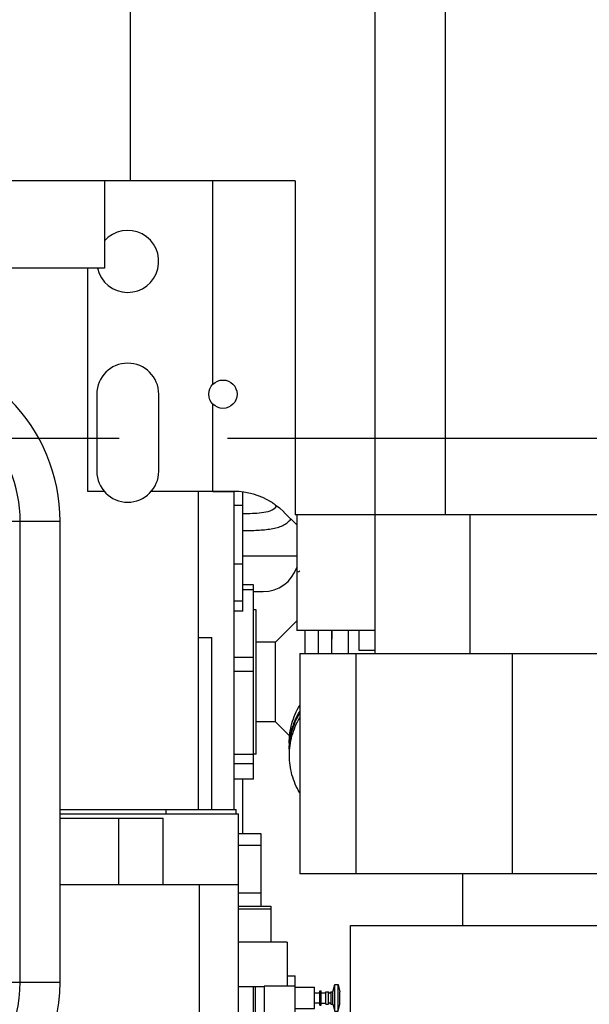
# Model space of a CAD drawing. Header units: millimetres. Extents: x 0 to 1189, y 0 to 841.
# Tile 111 of 193: x 909 to 935, y 267 to 311. Entities that reach past the tile are written whole.
import ezdxf
from ezdxf.enums import TextEntityAlignment as Align

# ---------------------------------------------------------------- set-up
doc = ezdxf.new("R2010")
doc.units = ezdxf.units.MM
doc.header["$LTSCALE"] = 65.395
doc.linetypes.add('CENTER', pattern=[0.6, 0.375, -0.075, 0.075, -0.075])
doc.layers.get('0').update_dxf_attribs({"linetype": 'CONTINUOUS'})
for name, color, linetype in [('1707_125001_01_PBL1790', 7, 'CONTINUOUS'), ('1907_153200_84_ABL1671', 7, 'CONTINUOUS'), ('1907_153200_84_T1_PBL1754', 7, 'CONTINUOUS'), ('32067_030000_TLKGS_V_ABL1682', 7, 'CONTINUOUS'), ('32067_100000_TLKGS_V_ABL1688', 7, 'CONTINUOUS'), ('32067_700000_TLKGS_V_ABL1765', 7, 'CONTINUOUS'), ('6M32E_GENSET_GENERATOR_ABL1499', 7, 'CONTINUOUS'), ('6M32E_GENSET_VERROHRUNG_ABL1501', 7, 'CONTINUOUS'), ('oben_15_VBL1498', 7, 'CONTINUOUS')]:
    doc.layers.add(name, color=color, linetype=linetype)
doc.styles.get("Standard").update_dxf_attribs({"font": 'txt', "width": 0.6})
doc.dimstyles.new('DIMSTYLE_4', dxfattribs={"dimtxt": 3.5, "dimasz": 3.5, "dimexe": 1.8, "dimexo": 0, "dimgap": 0.875, "dimtad": 1, "dimdec": 0, "dimlfac": 25, "dimdsep": 46, "dimtxsty": 'STANDARD', "dimblk": '_FILLED', "dimblk1": '_FILLED', "dimblk2": '_FILLED', "dimcen": 0.09, "dimadec": 0, "dimazin": 0, "dimtp": 2, "dimtm": 2, "dimtfac": 1, "dimtdec": 0, "dimtofl": 0, "dimtmove": 0, "dimatfit": 3, "dimldrblk": '_FILLED', "dimfxl": 1, "dimtolj": 1, "dimarcsym": 0})

# ---------------------------------------------------------------- blocks, each defined once
blk = doc.blocks.new('_FILLED')
at = {"color": 0, "linetype": 'BYBLOCK'}
blk.add_solid([(0, 0), (-1, 0.167), (-1, -0.167)], dxfattribs=at)
blk = doc.blocks.new('*D14')
at = {"color": 2, "linetype": 'CONTINUOUS'}
for p, q in [((597.68, 297.045), (597.68, 360.693)), ((978.59, 297.297), (978.59, 360.693)), ((597.68, 358.893), (788.135, 358.893)), ((978.59, 358.893), (788.135, 358.893))]:
    blk.add_line(p, q, dxfattribs=at)
at = {"color": 2, "linetype": 'CONTINUOUS', "xscale": 3.5, "yscale": 3.5, "zscale": 3.5, "rotation": 180}
blk.add_blockref('_FILLED', (597.68, 358.893), dxfattribs=at)
at = {"color": 2, "linetype": 'CONTINUOUS', "xscale": 3.5, "yscale": 3.5, "zscale": 3.5}
blk.add_blockref('_FILLED', (978.59, 358.893), dxfattribs=at)
at = {"color": 2, "linetype": 'CONTINUOUS', "width": 0.654762}
blk.add_text('9523', height=3.5, dxfattribs=at).set_placement((788.135, 359.768), align=Align.CENTER)
blk = doc.blocks.new('*D19')
at = {"color": 2, "linetype": 'CONTINUOUS'}
for p, q in [((677.78, 344.185), (999.278, 344.185)), ((997.478, 344.185), (997.478, 292.245)), ((997.478, 240.306), (997.478, 292.245)), ((677.78, 240.306), (999.278, 240.306))]:
    blk.add_line(p, q, dxfattribs=at)
at = {"color": 2, "linetype": 'CONTINUOUS', "xscale": 3.5, "yscale": 3.5, "zscale": 3.5}
for p, rotation in [((997.478, 344.185), 90), ((997.478, 240.306), 270)]:
    blk.add_blockref('_FILLED', p, dxfattribs=dict(at, rotation=rotation))
at = {"color": 2, "linetype": 'CONTINUOUS', "width": 0.672619}
blk.add_text('2597', height=3.5, rotation=90, dxfattribs=at).set_placement((996.603, 292.245), align=Align.CENTER)
blk = doc.blocks.new('6M32E_GENSET_GENERATOR_T1_PBL1500', base_point=(787.535, 296.945))
at = {"layer": '6M32E_GENSET_GENERATOR_T1_PBL1500', "color": 2, "linetype": 'CENTER'}
blk.add_line((982.39, 292.245), (592.68, 292.245), dxfattribs=at)
blk = doc.blocks.new('6M32E_GENSET_GENERATOR_ABL1499', base_point=(787.535, 296.945))
at = {"layer": '6M32E_GENSET_GENERATOR_T1_PBL1500'}
blk.add_blockref('6M32E_GENSET_GENERATOR_T1_PBL1500', (787.535, 296.945), dxfattribs=at)
blk = doc.blocks.new('1907_153200_84_T1_PBL1754', base_point=(903.322, 275.144))
at = {"layer": '1907_153200_84_T1_PBL1754', "color": 7, "linetype": 'CONTINUOUS'}
for p, q in [((908.777, 294.014), (907.797, 294.994)), ((906.231, 291.469), (905.245, 292.455)), ((907.462, 267.673), (907.462, 288.499)), ((911.062, 267.673), (911.062, 288.499)), ((895.582, 256.901), (905.73, 264.275)), ((897.698, 253.989), (907.846, 261.362))]:
    blk.add_line(p, q, dxfattribs=at)
at = {"layer": '1907_153200_84_T1_PBL1754', "color": 9, "linetype": 'CONTINUOUS'}
for p, q in [((906.231, 291.469), (908.777, 294.014)), ((907.462, 288.499), (911.062, 288.499)), ((907.462, 267.673), (911.062, 267.673)), ((905.73, 264.275), (907.846, 261.362)), ((900.436, 260.428), (902.552, 257.516))]:
    blk.add_line(p, q, dxfattribs=at)
at = {"layer": '1907_153200_84_T1_PBL1754', "color": 2, "linetype": 'CENTER'}
for p, q in [((907.504, 292.742), (906.825, 293.421)), ((909.262, 267.673), (909.262, 288.499)), ((896.64, 255.445), (906.788, 262.819))]:
    blk.add_line(p, q, dxfattribs=at)
at = {"layer": '1907_153200_84_T1_PBL1754', "color": 7, "linetype": 'CONTINUOUS'}
for centre, radius, start, end in [((903.262, 288.499), 7.8, 0, 45), ((903.262, 288.499), 4.2, 0, 45), ((903.262, 267.673), 4.2, 306, 360), ((903.262, 267.673), 7.8, 306, 360), ((896.64, 255.445), 1.8, 126, 306)]:
    blk.add_arc(centre, radius, start, end, dxfattribs=at)
at = {"layer": '1907_153200_84_T1_PBL1754', "color": 2, "linetype": 'CENTER'}
for centre, start, end in [((903.262, 288.499), 0, 45), ((903.262, 267.673), 306, 360)]:
    blk.add_arc(centre, 6, start, end, dxfattribs=at)
blk = doc.blocks.new('1907_153200_84_ABL1671', base_point=(902.766, 275.452))
at = {"layer": '1907_153200_84_T1_PBL1754'}
blk.add_blockref('1907_153200_84_T1_PBL1754', (903.322, 275.144), dxfattribs=at)
blk = doc.blocks.new('1707_125001_01_PBL1790', base_point=(920.606, 287.258))
at = {"layer": '1707_125001_01_PBL1790', "color": 9, "linetype": 'CONTINUOUS'}
blk.add_line((921.752, 286.925), (919.32, 286.925), dxfattribs=at)
at = {"layer": '1707_125001_01_PBL1790', "color": 7, "linetype": 'CONTINUOUS'}
blk.add_line((919.8, 285.325), (920.24, 285.325), dxfattribs=at)
for centre, radius, start, end in [((920.24, 286.925), 1.6, 270, 341.3004), ((919.64, 292.245), 6.4, 289.6857, 290.6152)]:
    blk.add_arc(centre, radius, start, end, dxfattribs=at)
at = {"layer": '1707_125001_01_PBL1790', "color": 9, "linetype": 'CONTINUOUS'}
blk.add_arc((919.64, 292.245), 6.24, 289.7637, 289.8904, dxfattribs=at)
for points, knots in [([(919.32, 288.853), (919.463, 288.853), (919.749, 288.858), (920.265, 288.889), (920.712, 288.986), (920.854, 289.191)], [0, 0, 0, 0, 0.268591, 0.531859, 1, 1, 1, 1]), ([(919.32, 288.078), (919.542, 288.078), (919.972, 288.088), (920.495, 288.133), (920.874, 288.214), (921.12, 288.301), (921.332, 288.426), (921.444, 288.54), (921.491, 288.602)], [0, 0, 0, 0, 0.290366, 0.560188, 0.68218, 0.794398, 0.898604, 1, 1, 1, 1])]:
    blk.add_open_spline(points, degree=3, knots=knots, dxfattribs=at)
blk = doc.blocks.new('6M32E_GENSET_VERROHRUNG_ABL1501', base_point=(767.416, 296.045))
at = {"layer": '1707_125001_01_PBL1790'}
blk.add_blockref('1707_125001_01_PBL1790', (920.606, 287.258), dxfattribs=at)
at = {"layer": '1907_153200_84_ABL1671'}
blk.add_blockref('1907_153200_84_ABL1671', (902.766, 275.452), dxfattribs=at)
blk = doc.blocks.new('34007_452000_01_SIMPLE1_T1_X_PBL1713', base_point=(914.232, 269.145))
at = {"layer": '34007_452000_01_SIMPLE1_T1_X_PBL1713', "color": 7, "linetype": 'CONTINUOUS'}
for p, q in [((905.62, 275.485), (907.462, 275.485)), ((905.62, 275.285), (905.62, 275.485)), ((906.9, 275.285), (906.9, 275.485)), ((911.062, 275.485), (919.02, 275.485)), ((915.86, 275.285), (915.86, 275.485)), ((919.02, 275.285), (919.02, 275.485)), ((905.52, 275.285), (907.462, 275.285)), ((905.52, 275.285), (905.52, 272.725)), ((911.062, 275.285), (919.12, 275.285)), ((911.062, 275.085), (915.72, 275.085)), ((913.72, 272.085), (913.72, 275.085)), ((915.72, 272.085), (915.72, 275.085)), ((919.12, 265.565), (919.12, 275.285)), ((919.12, 274.398), (920.13, 274.398)), ((920.13, 274.398), (920.13, 271.118)), ((919.12, 273.859), (920.13, 273.859)), ((905.18, 272.725), (907.46, 272.725)), ((905.18, 270.285), (905.18, 272.725)), ((907.46, 272.085), (907.46, 272.725)), ((905.52, 272.085), (907.462, 272.085)), ((905.52, 265.565), (905.52, 272.085)), ((907.28, 266.467), (907.28, 272.085)), ((911.062, 272.085), (919.12, 272.085)), ((917.36, 265.565), (917.36, 272.085)), ((904.8, 271.385), (904.76, 271.385)), ((905.18, 271.385), (904.92, 271.385)), ((919.12, 271.714), (920.13, 271.714)), ((919.12, 271.118), (920.58, 271.118)), ((920.58, 271.118), (920.58, 269.485)), ((905.18, 270.285), (905.52, 270.285)), ((921.32, 269.485), (919.12, 269.485)), ((921.32, 269.485), (921.32, 267.489)), ((904.8, 268.909), (904.76, 268.909)), ((905.52, 268.909), (904.92, 268.909)), ((904.8, 267.909), (904.76, 267.909)), ((905.52, 267.909), (904.92, 267.909)), ((921.32, 267.965), (921.68, 267.965)), ((921.68, 265.965), (921.68, 267.965)), ((919.12, 267.485), (920.279, 267.485)), ((919.78, 267.485), (919.78, 266.285)), ((921.68, 267.489), (920.28, 267.489)), ((920.28, 267.489), (920.28, 266.285)), ((921.68, 267.445), (922.56, 267.445)), ((922.56, 266.485), (922.56, 267.445)), ((923.384, 267.245), (923.469, 267.565)), ((923.469, 267.565), (923.618, 267.565)), ((923.469, 266.365), (923.469, 267.565)), ((923.618, 267.565), (923.704, 267.245)), ((923.618, 266.365), (923.618, 267.565)), ((922.56, 267.189), (922.8, 267.189)), ((922.8, 267.285), (922.864, 267.285)), ((922.8, 266.645), (922.8, 267.285)), ((922.864, 266.645), (922.864, 267.285)), ((922.864, 267.195), (923.064, 267.195)), ((923.064, 267.245), (923.184, 267.245)), ((923.064, 266.685), (923.064, 267.245)), ((923.184, 266.685), (923.184, 267.245)), ((923.304, 267.245), (923.384, 267.245)), ((923.304, 266.685), (923.304, 267.245)), ((923.384, 266.685), (923.384, 267.245)), ((923.704, 266.685), (923.704, 267.245)), ((921.68, 266.485), (922.56, 266.485)), ((922.56, 266.741), (922.8, 266.741)), ((922.8, 266.645), (922.864, 266.645)), ((922.864, 266.735), (923.064, 266.735)), ((923.064, 266.685), (923.184, 266.685)), ((923.304, 266.685), (923.384, 266.685)), ((923.384, 266.685), (923.469, 266.365)), ((923.618, 266.365), (923.704, 266.685)), ((919.12, 266.285), (921.68, 266.285)), ((921.12, 265.865), (921.12, 266.285)), ((921.32, 266.285), (921.32, 265.865)), ((923.469, 266.365), (923.618, 266.365)), ((906.889, 265.565), (905.52, 265.565)), ((905.64, 265.565), (905.64, 264.209)), ((919.12, 265.565), (910.767, 265.565)), ((917.52, 265.565), (917.52, 262.805)), ((919, 265.565), (919, 262.805)), ((921.12, 265.865), (921.32, 265.865)), ((921.32, 265.965), (921.68, 265.965)), ((919, 262.805), (909.352, 262.805))]:
    blk.add_line(p, q, dxfattribs=at)
at = {"layer": '34007_452000_01_SIMPLE1_T1_X_PBL1713', "color": 9, "linetype": 'CONTINUOUS'}
for p, q in [((919.12, 270.989), (920.58, 270.989)), ((904.8, 270.385), (904.76, 270.385)), ((905.18, 270.385), (904.92, 270.385)), ((919.887, 266.285), (919.887, 267.485))]:
    blk.add_line(p, q, dxfattribs=at)
at = {"layer": '34007_452000_01_SIMPLE1_T1_X_PBL1713', "color": 7, "linetype": 'CONTINUOUS'}
for centre, start, end in [((923.244, 267.245), 180.0191, 359.9618), ((923.244, 266.685), 0.0382, 179.9809)]:
    blk.add_arc(centre, 0.06, start, end, dxfattribs=at)
blk = doc.blocks.new('34007_452000_01_SIMPLE1_X_ABL1712', base_point=(914.232, 269.145))
at = {"layer": '34007_452000_01_SIMPLE1_T1_X_PBL1713'}
blk.add_blockref('34007_452000_01_SIMPLE1_T1_X_PBL1713', (914.232, 269.145), dxfattribs=at)
blk = doc.blocks.new('32007_644000_01_SIMPLE1_T1_X_PBL1777', base_point=(921.509, 281.237))
at = {"layer": '32007_644000_01_SIMPLE1_T1_X_PBL1777', "color": 7, "linetype": 'CONTINUOUS'}
for p, q in [((919.8, 285.631), (919.32, 285.631)), ((919.8, 276.843), (919.8, 285.631)), ((919.92, 284.501), (919.8, 284.501)), ((919.92, 277.974), (919.92, 284.501)), ((921.752, 284), (920.79, 283.037)), ((922.12, 283.565), (922.12, 282.533)), ((922.72, 283.565), (922.72, 282.533)), ((923.32, 283.565), (923.32, 282.533)), ((924.097, 282.535), (924.097, 283.565)), ((920.79, 283.037), (919.92, 283.037)), ((920.79, 279.437), (920.79, 283.037)), ((920.79, 279.437), (919.92, 279.437)), ((921.436, 278.791), (920.79, 279.437)), ((921.412, 278.474), (921.412, 278.2)), ((919.92, 277.974), (919.8, 277.974)), ((919.8, 276.843), (918.92, 276.843))]:
    blk.add_line(p, q, dxfattribs=at)
at = {"layer": '32007_644000_01_SIMPLE1_T1_X_PBL1777', "color": 9, "linetype": 'CONTINUOUS'}
for p, q in [((919.8, 285.403), (919.32, 285.403)), ((919.8, 282.342), (918.92, 282.342)), ((919.8, 281.712), (918.92, 281.712)), ((919.8, 277.958), (918.92, 277.958)), ((919.8, 277.546), (918.92, 277.546)), ((919.8, 276.853), (918.92, 276.853))]:
    blk.add_line(p, q, dxfattribs=at)
at = {"layer": '32007_644000_01_SIMPLE1_T1_X_PBL1777', "color": 7, "linetype": 'CONTINUOUS'}
blk.add_lwpolyline([(923.344, 283.565), (923.338, 283.307), (923.331, 283.012), (923.321, 282.533)], dxfattribs=at)
blk.add_arc((924.68, 278.2), 3.268, 180.0003, 183.001, dxfattribs=at)
for points in [[(921.412, 278.474), (921.412, 278.771), (921.494, 279.371), (921.736, 279.926), (921.89, 280.183)], [(921.412, 278.2), (921.412, 278.497), (921.494, 279.098), (921.736, 279.653), (921.89, 279.91)]]:
    blk.add_open_spline(points, degree=3, knots=[0, 0, 0, 0, 0.497951, 1, 1, 1, 1], dxfattribs=at)
blk = doc.blocks.new('32007_644000_01_SIMPLE1_X#AF3_ABL1776', base_point=(921.509, 281.237))
at = {"layer": '32007_644000_01_SIMPLE1_T1_X_PBL1777'}
blk.add_blockref('32007_644000_01_SIMPLE1_T1_X_PBL1777', (921.509, 281.237), dxfattribs=at)
blk = doc.blocks.new('32007_648500_01_SIMPLE1_T1_X_PBL1789', base_point=(919.12, 287.13))
at = {"layer": '32007_648500_01_SIMPLE1_T1_X_PBL1789', "color": 7, "linetype": 'CONTINUOUS'}
for p, q in [((919.32, 284.441), (919.32, 289.819)), ((918.92, 289.233), (919.32, 289.233)), ((918.92, 286.58), (919.32, 286.58)), ((919.32, 284.441), (918.92, 284.441))]:
    blk.add_line(p, q, dxfattribs=at)
at = {"layer": '32007_648500_01_SIMPLE1_T1_X_PBL1789', "color": 9, "linetype": 'CONTINUOUS'}
blk.add_line((918.92, 284.904), (919.32, 284.904), dxfattribs=at)
blk = doc.blocks.new('32007_648500_01_SIMPLE1_X_ABL1788', base_point=(919.12, 287.13))
at = {"layer": '32007_648500_01_SIMPLE1_T1_X_PBL1789'}
blk.add_blockref('32007_648500_01_SIMPLE1_T1_X_PBL1789', (919.12, 287.13), dxfattribs=at)
blk = doc.blocks.new('32007_633500_01_SIMPLE1_T1_X_PBL1866', base_point=(918.92, 282.663))
at = {"layer": '32007_633500_01_SIMPLE1_T1_X_PBL1866', "color": 7, "linetype": 'CONTINUOUS'}
blk.add_line((918.92, 275.485), (918.92, 289.841), dxfattribs=at)
blk = doc.blocks.new('32007_633500_01_SIMPLE1_X_ABL1865', base_point=(918.92, 282.663))
at = {"layer": '32007_633500_01_SIMPLE1_T1_X_PBL1866'}
blk.add_blockref('32007_633500_01_SIMPLE1_T1_X_PBL1866', (918.92, 282.663), dxfattribs=at)
blk = doc.blocks.new('32007_641400_01_SIMPLE1_T1_X_PBL1868', base_point=(919.32, 275.621))
at = {"layer": '32007_641400_01_SIMPLE1_T1_X_PBL1868', "color": 7, "linetype": 'CONTINUOUS'}
blk.add_line((919.32, 274.398), (919.32, 276.843), dxfattribs=at)
blk = doc.blocks.new('32007_641400_01_SIMPLE1_X_ABL1867', base_point=(919.32, 275.621))
at = {"layer": '32007_641400_01_SIMPLE1_T1_X_PBL1868'}
blk.add_blockref('32007_641400_01_SIMPLE1_T1_X_PBL1868', (919.32, 275.621), dxfattribs=at)
blk = doc.blocks.new('32007_061000_TLKGS_KGS_V_ABL1664', base_point=(885.954, 292.587))
at = {"layer": '32007_633500_01_SIMPLE1_X_ABL1865'}
blk.add_blockref('32007_633500_01_SIMPLE1_X_ABL1865', (918.92, 282.663), dxfattribs=at)
at = {"layer": '32007_641400_01_SIMPLE1_X_ABL1867'}
blk.add_blockref('32007_641400_01_SIMPLE1_X_ABL1867', (919.32, 275.621), dxfattribs=at)
at = {"layer": '32007_644000_01_SIMPLE1_X#AF3_ABL1776'}
blk.add_blockref('32007_644000_01_SIMPLE1_X#AF3_ABL1776', (921.509, 281.237), dxfattribs=at)
at = {"layer": '32007_648500_01_SIMPLE1_X_ABL1788'}
blk.add_blockref('32007_648500_01_SIMPLE1_X_ABL1788', (919.12, 287.13), dxfattribs=at)
at = {"layer": '34007_452000_01_SIMPLE1_X_ABL1712'}
blk.add_blockref('34007_452000_01_SIMPLE1_X_ABL1712', (914.232, 269.145), dxfattribs=at)
blk = doc.blocks.new('32007_725700_01_SIMPLE1_T1_X_PBL1761', base_point=(941.32, 285.098))
at = {"layer": '32007_725700_01_SIMPLE1_T1_X_PBL1761', "color": 7, "linetype": 'CONTINUOUS'}
for p, q in [((929.252, 270.233), (929.252, 272.573)), ((924.188, 270.233), (958.452, 270.233)), ((924.188, 259.925), (924.188, 270.233))]:
    blk.add_line(p, q, dxfattribs=at)
blk = doc.blocks.new('32007_725700_01_SIMPLE1_X_ABL1760', base_point=(941.32, 285.098))
at = {"layer": '32007_725700_01_SIMPLE1_T1_X_PBL1761'}
blk.add_blockref('32007_725700_01_SIMPLE1_T1_X_PBL1761', (941.32, 285.098), dxfattribs=at)
blk = doc.blocks.new('32007_723600_01_SIMPLE1_T1_A_PBL1786', base_point=(918.81, 293.283))
at = {"layer": '32007_723600_01_SIMPLE1_T1_A_PBL1786', "color": 7, "linetype": 'CONTINUOUS'}
for p, q in [((917.968, 294.694), (917.968, 303.885)), ((912.32, 289.841), (912.32, 299.928)), ((912.72, 294.241), (912.72, 290.761)), ((915.52, 290.761), (915.52, 294.241)), ((917.968, 289.841), (917.968, 293.788)), ((913.064, 289.841), (912.32, 289.841)), ((918.94, 289.841), (915.175, 289.841)), ((917.968, 289.845), (918.92, 289.845)), ((918.94, 289.841), (918.94, 289.845)), ((920.78, 289.248), (920.972, 289.1)), ((920.972, 289.1), (921.168, 288.922)), ((921.168, 288.922), (921.173, 288.918)), ((921.173, 288.918), (921.752, 288.343)), ((924.56, 283.565), (924.56, 282.681)), ((924.56, 282.681), (925.3, 282.681))]:
    blk.add_line(p, q, dxfattribs=at)
blk.add_circle((918.42, 294.241), 0.64, dxfattribs=at)
for centre, radius, start, end in [((914.12, 300.241), 1.4, 192.9688, 138.7102), ((914.12, 294.241), 1.4, 0, 180), ((914.12, 290.761), 1.4, 180, 360), ((918.92, 286.645), 3.2, 58.1382, 90), ((918.92, 286.645), 3.2, 54.4435, 58.1382)]:
    blk.add_arc(centre, radius, start, end, dxfattribs=at)
blk = doc.blocks.new('32007_723600_01_SIMPLE1_A_ABL1785', base_point=(918.81, 293.283))
at = {"layer": '32007_723600_01_SIMPLE1_T1_A_PBL1786'}
blk.add_blockref('32007_723600_01_SIMPLE1_T1_A_PBL1786', (918.81, 293.283), dxfattribs=at)
blk = doc.blocks.new('32007_836000_02_SIMPLE1_T3_X_PBL1870', base_point=(921.656, 278.029))
at = {"layer": '32007_836000_02_SIMPLE1_T3_X_PBL1870', "color": 7, "linetype": 'CONTINUOUS'}
blk.add_line((921.42, 277.926), (921.42, 278.131), dxfattribs=at)
for points, knots in [([(921.42, 278.131), (921.42, 278.427), (921.501, 279.024), (921.74, 279.577), (921.893, 279.833)], [0, 0, 0, 0, 0.497972, 1, 1, 1, 1]), ([(921.42, 277.926), (921.42, 278.222), (921.501, 278.819), (921.74, 279.371), (921.893, 279.627)], [0, 0, 0, 0, 0.497972, 1, 1, 1, 1]), ([(921.893, 276.225), (921.74, 276.481), (921.501, 277.034), (921.42, 277.63), (921.42, 277.926)], [0, 0, 0, 0, 0.502028, 1, 1, 1, 1])]:
    blk.add_open_spline(points, degree=3, knots=knots, dxfattribs=at)
blk = doc.blocks.new('32007_836000_02_SIMPLE1_X_ABL1869', base_point=(924.214, 302.974))
at = {"layer": '32007_836000_02_SIMPLE1_T3_X_PBL1870'}
blk.add_blockref('32007_836000_02_SIMPLE1_T3_X_PBL1870', (921.656, 278.029), dxfattribs=at)
blk = doc.blocks.new('32007_062000_TLKGS_KGS_TL_V_ABL1751', base_point=(943.45, 294.824))
at = {"layer": '32007_723600_01_SIMPLE1_A_ABL1785'}
blk.add_blockref('32007_723600_01_SIMPLE1_A_ABL1785', (918.81, 293.283), dxfattribs=at)
at = {"layer": '32007_725700_01_SIMPLE1_X_ABL1760'}
blk.add_blockref('32007_725700_01_SIMPLE1_X_ABL1760', (941.32, 285.098), dxfattribs=at)
at = {"layer": '32007_836000_02_SIMPLE1_X_ABL1869'}
blk.add_blockref('32007_836000_02_SIMPLE1_X_ABL1869', (924.214, 302.974), dxfattribs=at)
blk = doc.blocks.new('32007_060000_TLKGS_KGS_V_ABL1663', base_point=(911.15, 292.587))
at = {"layer": '32007_061000_TLKGS_KGS_V_ABL1664'}
blk.add_blockref('32007_061000_TLKGS_KGS_V_ABL1664', (885.954, 292.587), dxfattribs=at)
at = {"layer": '32007_062000_TLKGS_KGS_TL_V_ABL1751'}
blk.add_blockref('32007_062000_TLKGS_KGS_TL_V_ABL1751', (943.45, 294.824), dxfattribs=at)
blk = doc.blocks.new('1937_111200_09_SIMPLE1_T11_B_PBL1787', base_point=(917.62, 279.365))
at = {"layer": '1937_111200_09_SIMPLE1_T11_B_PBL1787', "color": 7, "linetype": 'CONTINUOUS'}
for p in [(917.32, 283.245), (917.92, 275.485)]:
    blk.add_line(p, (917.92, 283.245), dxfattribs=at)
blk = doc.blocks.new('1937_111200_09_SIMPLE1_B_ABL1689', base_point=(837.88, 285.877))
at = {"layer": '1937_111200_09_SIMPLE1_T11_B_PBL1787'}
blk.add_blockref('1937_111200_09_SIMPLE1_T11_B_PBL1787', (917.62, 279.365), dxfattribs=at)
blk = doc.blocks.new('1937_111000_09_SIMPLE1_T1_D_PBL1705', base_point=(837.28, 291.062))
at = {"layer": '1937_111000_09_SIMPLE1_T1_D_PBL1705', "color": 7, "linetype": 'CONTINUOUS'}
blk.add_line((917.32, 275.485), (917.32, 289.841), dxfattribs=at)
blk = doc.blocks.new('1937_111000_09_SIMPLE1_D_ABL1704', base_point=(837.28, 291.062))
at = {"layer": '1937_111000_09_SIMPLE1_T1_D_PBL1705'}
blk.add_blockref('1937_111000_09_SIMPLE1_T1_D_PBL1705', (837.28, 291.062), dxfattribs=at)
blk = doc.blocks.new('32067_100000_TLKGS_V_ABL1688', base_point=(837.28, 288.843))
at = {"layer": '1937_111000_09_SIMPLE1_D_ABL1704'}
blk.add_blockref('1937_111000_09_SIMPLE1_D_ABL1704', (837.28, 291.062), dxfattribs=at)
at = {"layer": '1937_111200_09_SIMPLE1_B_ABL1689'}
blk.add_blockref('1937_111200_09_SIMPLE1_B_ABL1689', (837.88, 285.877), dxfattribs=at)
blk = doc.blocks.new('32067_727000_01_SIMPLE1_T1_X_PBL1767', base_point=(867.65, 304.503))
at = {"layer": '32067_727000_01_SIMPLE1_T1_X_PBL1767', "color": 7, "linetype": 'CONTINUOUS'}
for p, q in [((914.228, 327.639), (914.228, 303.885)), ((925.3, 282.533), (925.3, 327.639)), ((928.47, 288.793), (928.47, 327.637)), ((921.69, 303.885), (899.43, 303.885)), ((913.071, 303.885), (913.071, 299.928)), ((921.69, 303.885), (921.69, 288.793)), ((913.071, 299.928), (905.556, 299.928)), ((944.62, 288.793), (921.69, 288.793)), ((921.752, 288.793), (921.752, 283.565)), ((929.592, 282.533), (929.592, 288.793)), ((925.3, 283.565), (921.752, 283.565)), ((921.898, 282.533), (960.502, 282.533)), ((921.898, 282.533), (921.898, 272.573)), ((924.429, 282.533), (924.429, 272.573)), ((931.481, 282.533), (931.481, 272.573)), ((959.364, 272.573), (921.898, 272.573))]:
    blk.add_line(p, q, dxfattribs=at)
blk = doc.blocks.new('32067_727000_01_SIMPLE1_X_ABL1766', base_point=(867.65, 304.503))
at = {"layer": '32067_727000_01_SIMPLE1_T1_X_PBL1767'}
blk.add_blockref('32067_727000_01_SIMPLE1_T1_X_PBL1767', (867.65, 304.503), dxfattribs=at)
blk = doc.blocks.new('32067_700000_TLKGS_V_ABL1765', base_point=(867.65, 304.503))
at = {"layer": '32067_727000_01_SIMPLE1_X_ABL1766'}
blk.add_blockref('32067_727000_01_SIMPLE1_X_ABL1766', (867.65, 304.503), dxfattribs=at)
blk = doc.blocks.new('32067_030000_TLKGS_V_ABL1682', base_point=(861.92, 296.621))
at = {"layer": '32067_100000_TLKGS_V_ABL1688'}
blk.add_blockref('32067_100000_TLKGS_V_ABL1688', (837.28, 288.843), dxfattribs=at)
at = {"layer": '32067_700000_TLKGS_V_ABL1765'}
blk.add_blockref('32067_700000_TLKGS_V_ABL1765', (867.65, 304.503), dxfattribs=at)
blk = doc.blocks.new('32067_000000_TLKGS_MARKETING_ABL1662', base_point=(865.61, 292.831))
at = {"layer": '32007_060000_TLKGS_KGS_V_ABL1663'}
blk.add_blockref('32007_060000_TLKGS_KGS_V_ABL1663', (911.15, 292.587), dxfattribs=at)
at = {"layer": '32067_030000_TLKGS_V_ABL1682'}
blk.add_blockref('32067_030000_TLKGS_V_ABL1682', (861.92, 296.621), dxfattribs=at)
blk = doc.blocks.new('OBEN_15_VBL1498', base_point=(794.858, 305.626))
at = {"layer": '32067_000000_TLKGS_MARKETING_ABL1662'}
blk.add_blockref('32067_000000_TLKGS_MARKETING_ABL1662', (865.61, 292.831), dxfattribs=at)
at = {"layer": '6M32E_GENSET_GENERATOR_ABL1499'}
blk.add_blockref('6M32E_GENSET_GENERATOR_ABL1499', (787.535, 296.945), dxfattribs=at)
at = {"layer": '6M32E_GENSET_VERROHRUNG_ABL1501'}
blk.add_blockref('6M32E_GENSET_VERROHRUNG_ABL1501', (767.416, 296.045), dxfattribs=at)

msp = doc.modelspace()

# ---------------------------------------------------------------- block references
at = {"layer": 'oben_15_VBL1498'}
msp.add_blockref('OBEN_15_VBL1498', (794.85758, 305.62584), dxfattribs=at)

# ---------------------------------------------------------------- dimensions: what is measured, and where the dimension line sits
at = {"color": 2, "linetype": 'CONTINUOUS'}
dim = msp.add_linear_dim(base=(978.59036, 358.89348), p1=(597.67964, 297.04513), p2=(978.59036, 297.29713), dimstyle='DIMSTYLE_4', dxfattribs=at)
dim.commit()
dim.dimension.update_dxf_attribs({"geometry": '*D14', "text_midpoint": (787.80165, 358.89348), "dimtype": 160})
dim = msp.add_linear_dim(base=(997.47774, 240.30553), p1=(677.77964, 344.18473), p2=(677.77964, 240.30553), angle=270, dimstyle='DIMSTYLE_4', dxfattribs=at)
dim.commit()
dim.dimension.update_dxf_attribs({"geometry": '*D19', "text_midpoint": (997.47774, 291.91182), "dimtype": 160})

doc.saveas('drawing.dxf')
